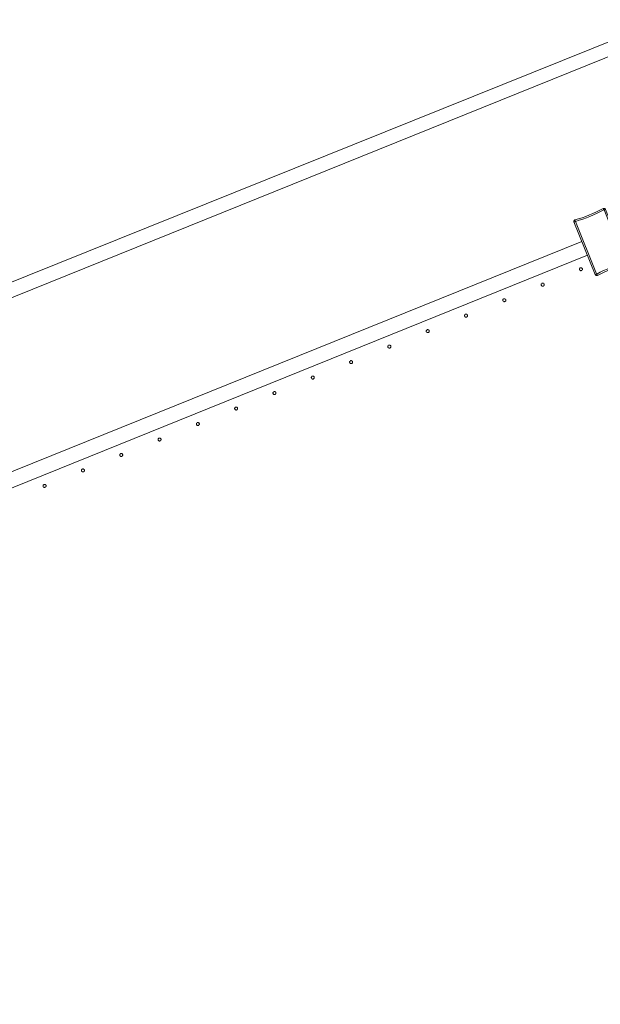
# Model space of a CAD drawing. Header units: millimetres. Extents: x -2624 to 101766, y -16 to 109490.
# Tile 100 of 151: x 57492 to 58265, y 85594 to 86904. Entities that reach past the tile are written whole.
import ezdxf

# ---------------------------------------------------------------- set-up
doc = ezdxf.new("R2010")
doc.units = ezdxf.units.MM
doc.header["$MEASUREMENT"] = 0
doc.layers.add('L1', color=7, linetype='Continuous')
doc.layers.add('VRD _ Clôture.VRD', color=7, linetype='Continuous')

# ---------------------------------------------------------------- blocks, each defined once
blk = doc.blocks.new('Élément de coupe_166')
at = {"layer": 'L1', "color": 7, "linetype": 'Continuous', "lineweight": 15}
blk.add_line((48551.4, 82966.7), (67799.4, 90702.2), dxfattribs=at)
blk = doc.blocks.new('Élément de coupe_170')
at = {"layer": 'VRD _ Clôture.VRD', "color": 7, "linetype": 'Continuous', "lineweight": 15}
for p, q in [((55748.6, 85603), (58240.4, 86609.5)), ((55756.1, 85584.5), (58247.9, 86591))]:
    blk.add_line(p, q, dxfattribs=at)
blk = doc.blocks.new('Élément de coupe_739')
at = {"layer": 'VRD _ Clôture.VRD', "color": 7, "linetype": 'Continuous', "lineweight": 15}
for p, q in [((58255.2, 86646.6), (58259.9, 86648.7)), ((58259.9, 86648.7), (58264.4, 86650.9)), ((58265.3, 86649.1), (58260.7, 86646.9)), ((58264.4, 86650.9), (58269, 86653.2)), ((58269.8, 86651.4), (58265.3, 86649.1)), ((58269.4, 86653.3), (58269, 86653.2)), ((58269.2, 86652.6), (58269, 86653)), ((58269.5, 86652.1), (58269.2, 86652.6)), ((58269.4, 86653.3), (58269.8, 86653.4)), ((58269.8, 86651.4), (58269.5, 86652.1)), ((58269.8, 86653.4), (58270.2, 86653.4)), ((58270, 86651.3), (58270.7, 86651.6)), ((58298.2, 86581.5), (58270, 86651.3)), ((58270.6, 86653.3), (58270.2, 86653.4)), ((58270.6, 86653.3), (58271, 86653.1)), ((58270.7, 86651.6), (58271.2, 86651.9)), ((58271, 86653.1), (58271.3, 86652.8)), ((58271.2, 86651.9), (58271.6, 86652.1)), ((58271.3, 86652.8), (58271.6, 86652.5)), ((58271.8, 86652.1), (58271.6, 86652.5)), ((58300.1, 86582.1), (58271.8, 86652.1)), ((58229.9, 86636.5), (58230.1, 86636.9)), ((58229.9, 86636.1), (58229.9, 86636.5)), ((58229.9, 86635.7), (58229.9, 86636.1)), ((58230, 86635.3), (58229.9, 86635.7)), ((58230.1, 86636.9), (58230.3, 86637.3)), ((58230.6, 86635.5), (58230.2, 86635.3)), ((58230.3, 86637.3), (58230.6, 86637.6)), ((58230.6, 86637.6), (58230.9, 86637.8)), ((58231.2, 86635.7), (58230.6, 86635.5)), ((58230.9, 86637.8), (58231.3, 86638)), ((58231.9, 86635.9), (58231.2, 86635.7)), ((58236.2, 86639.4), (58231.3, 86638)), ((58231.5, 86637.4), (58231.4, 86637.8)), ((58231.7, 86636.8), (58231.5, 86637.4)), ((58232, 86636.1), (58231.7, 86636.8)), ((58231.9, 86635.9), (58260.1, 86566.1)), ((58232, 86636.1), (58236.8, 86637.6)), ((58236.2, 86639.4), (58241, 86641)), ((58241.7, 86639.2), (58236.8, 86637.6)), ((58241, 86641), (58245.8, 86642.8)), ((58246.5, 86640.9), (58241.7, 86639.2)), ((58245.8, 86642.8), (58250.5, 86644.6)), ((58251.3, 86642.8), (58246.5, 86640.9)), ((58250.5, 86644.6), (58255.2, 86646.6)), ((58256, 86644.8), (58251.3, 86642.8)), ((58260.7, 86646.9), (58256, 86644.8)), ((58230, 86635.3), (58258.3, 86565.2)), ((58264.8, 86568.3), (58269.4, 86570.5)), ((58269.4, 86570.5), (58274.1, 86572.6)), ((58270.2, 86568.7), (58274.9, 86570.8)), ((58274.1, 86572.6), (58278.8, 86574.6)), ((58274.9, 86570.8), (58279.5, 86572.8)), ((58278.8, 86574.6), (58283.6, 86576.4)), ((58279.5, 86572.8), (58284.3, 86574.6)), ((58283.6, 86576.4), (58288.4, 86578.2)), ((58289.1, 86576.4), (58284.3, 86574.6)), ((58288.4, 86578.2), (58293.3, 86579.8)), ((58289.1, 86576.4), (58293.9, 86578)), ((58298.1, 86581.3), (58293.3, 86579.8)), ((58293.9, 86578), (58298.8, 86579.4)), ((58298.1, 86581.3), (58298.4, 86580.6)), ((58298.2, 86581.5), (58298.9, 86581.7)), ((58298.4, 86580.6), (58298.6, 86580)), ((58298.6, 86580), (58298.7, 86579.6)), ((58298.8, 86579.4), (58299.1, 86579.6)), ((58298.9, 86581.7), (58299.5, 86581.9)), ((58299.1, 86579.6), (58299.5, 86579.8)), ((58299.5, 86581.9), (58299.9, 86582.1)), ((58299.5, 86579.8), (58299.8, 86580.1)), ((58299.8, 86580.1), (58300, 86580.5)), ((58300, 86580.5), (58300.1, 86580.9)), ((58300.2, 86581.7), (58300.1, 86582.1)), ((58300.1, 86580.9), (58300.2, 86581.3)), ((58300.2, 86581.3), (58300.2, 86581.7)), ((58258.5, 86564.9), (58258.3, 86565.2)), ((58258.8, 86565.5), (58258.5, 86565.3)), ((58258.5, 86564.9), (58258.8, 86564.6)), ((58259.4, 86565.8), (58258.8, 86565.5)), ((58258.8, 86564.6), (58259.1, 86564.3)), ((58259.1, 86564.3), (58259.5, 86564.1)), ((58260.1, 86566.1), (58259.4, 86565.8)), ((58259.9, 86564), (58259.5, 86564.1)), ((58259.9, 86564), (58260.3, 86564)), ((58260.3, 86566), (58264.8, 86568.3)), ((58260.3, 86566), (58260.6, 86565.3)), ((58260.3, 86564), (58260.7, 86564.1)), ((58260.6, 86565.3), (58260.9, 86564.7)), ((58260.7, 86564.1), (58261.1, 86564.2)), ((58260.9, 86564.7), (58261.1, 86564.4)), ((58261.1, 86564.2), (58265.6, 86566.5)), ((58265.6, 86566.5), (58270.2, 86568.7))]:
    blk.add_line(p, q, dxfattribs=at)
blk = doc.blocks.new('Élément de coupe_776')
at = {"layer": 'VRD _ Clôture.VRD', "color": 7, "linetype": 'Continuous', "lineweight": 15}
for p, q in [((57523.4, 86284.6), (57523.3, 86284.3)), ((57523.3, 86284.3), (57523.3, 86284)), ((57523.3, 86284), (57523.4, 86283.6)), ((57523.6, 86285), (57523.4, 86284.6)), ((57523.4, 86283.6), (57523.5, 86283.3)), ((57523.5, 86283.3), (57523.6, 86283)), ((57523.8, 86285.3), (57523.6, 86285)), ((57523.6, 86283), (57523.8, 86282.7)), ((57524.3, 86285.7), (57524, 86285.5)), ((57524.1, 86282.4), (57524.4, 86282.3)), ((57524.6, 86285.9), (57524.3, 86285.7)), ((57524.4, 86282.3), (57524.7, 86282.1)), ((57524.9, 86286), (57524.6, 86285.9)), ((57524.7, 86282.1), (57525.1, 86282)), ((57525.3, 86286), (57524.9, 86286)), ((57525.1, 86282), (57525.4, 86282)), ((57525.6, 86286), (57525.3, 86286)), ((57525.4, 86282), (57525.7, 86282.1)), ((57525.9, 86285.9), (57525.6, 86286)), ((57525.7, 86282.1), (57526.1, 86282.2)), ((57526.3, 86285.8), (57525.9, 86285.9)), ((57526.1, 86282.2), (57526.4, 86282.3)), ((57526.6, 86285.6), (57526.3, 86285.8)), ((57526.4, 86282.3), (57526.7, 86282.5)), ((57527, 86285.1), (57526.8, 86285.4)), ((57526.9, 86282.8), (57527.1, 86283.1)), ((57527.2, 86284.8), (57527, 86285.1)), ((57527.1, 86283.1), (57527.2, 86283.4)), ((57527.3, 86284.4), (57527.2, 86284.8)), ((57527.2, 86283.4), (57527.3, 86283.7)), ((57527.3, 86284.1), (57527.3, 86284.4)), ((57527.3, 86283.7), (57527.3, 86284.1))]:
    blk.add_line(p, q, dxfattribs=at)
blk = doc.blocks.new('Élément de coupe_777')
at = {"layer": 'VRD _ Clôture.VRD', "color": 7, "linetype": 'Continuous', "lineweight": 15}
for p, q in [((57574.4, 86305.2), (57574.3, 86304.9)), ((57574.3, 86304.9), (57574.3, 86304.6)), ((57574.3, 86304.6), (57574.4, 86304.2)), ((57574.6, 86305.6), (57574.4, 86305.2)), ((57574.4, 86304.2), (57574.5, 86303.9)), ((57574.5, 86303.9), (57574.6, 86303.6)), ((57574.8, 86305.9), (57574.6, 86305.6)), ((57574.6, 86303.6), (57574.8, 86303.3)), ((57575.3, 86306.3), (57575, 86306.1)), ((57575.1, 86303), (57575.4, 86302.9)), ((57575.6, 86306.5), (57575.3, 86306.3)), ((57575.4, 86302.9), (57575.7, 86302.7)), ((57575.9, 86306.6), (57575.6, 86306.5)), ((57575.7, 86302.7), (57576, 86302.6)), ((57576.3, 86306.6), (57575.9, 86306.6)), ((57576, 86302.6), (57576.4, 86302.6)), ((57576.6, 86306.6), (57576.3, 86306.6)), ((57576.4, 86302.6), (57576.7, 86302.7)), ((57576.9, 86306.5), (57576.6, 86306.6)), ((57576.7, 86302.7), (57577.1, 86302.8)), ((57577.3, 86306.4), (57576.9, 86306.5)), ((57577.1, 86302.8), (57577.4, 86302.9)), ((57577.6, 86306.2), (57577.3, 86306.4)), ((57577.4, 86302.9), (57577.7, 86303.1)), ((57578, 86305.7), (57577.8, 86306)), ((57577.9, 86303.4), (57578.1, 86303.7)), ((57578.2, 86305.4), (57578, 86305.7)), ((57578.1, 86303.7), (57578.2, 86304)), ((57578.3, 86305), (57578.2, 86305.4)), ((57578.2, 86304), (57578.3, 86304.3)), ((57578.3, 86304.7), (57578.3, 86305)), ((57578.3, 86304.3), (57578.3, 86304.7))]:
    blk.add_line(p, q, dxfattribs=at)
blk = doc.blocks.new('Élément de coupe_778')
at = {"layer": 'VRD _ Clôture.VRD', "color": 7, "linetype": 'Continuous', "lineweight": 15}
for p, q in [((57625.4, 86325.8), (57625.3, 86325.5)), ((57625.3, 86325.5), (57625.3, 86325.2)), ((57625.3, 86325.2), (57625.4, 86324.8)), ((57625.6, 86326.2), (57625.4, 86325.8)), ((57625.4, 86324.8), (57625.5, 86324.5)), ((57625.5, 86324.5), (57625.6, 86324.2)), ((57625.7, 86326.5), (57625.6, 86326.2)), ((57625.6, 86324.2), (57625.8, 86323.9)), ((57626.3, 86326.9), (57626, 86326.7)), ((57626.1, 86323.6), (57626.4, 86323.5)), ((57626.6, 86327.1), (57626.3, 86326.9)), ((57626.4, 86323.5), (57626.7, 86323.3)), ((57626.9, 86327.2), (57626.6, 86327.1)), ((57626.7, 86323.3), (57627, 86323.2)), ((57627.3, 86327.2), (57626.9, 86327.2)), ((57627, 86323.2), (57627.4, 86323.2)), ((57627.6, 86327.2), (57627.3, 86327.2)), ((57627.4, 86323.2), (57627.7, 86323.3)), ((57627.9, 86327.1), (57627.6, 86327.2)), ((57627.7, 86323.3), (57628.1, 86323.4)), ((57628.3, 86327), (57627.9, 86327.1)), ((57628.1, 86323.4), (57628.4, 86323.5)), ((57628.6, 86326.8), (57628.3, 86327)), ((57628.4, 86323.5), (57628.7, 86323.7)), ((57629, 86326.3), (57628.8, 86326.6)), ((57628.9, 86324), (57629.1, 86324.3)), ((57629.2, 86326), (57629, 86326.3)), ((57629.1, 86324.3), (57629.2, 86324.6)), ((57629.3, 86325.6), (57629.2, 86326)), ((57629.2, 86324.6), (57629.3, 86324.9)), ((57629.3, 86325.3), (57629.3, 86325.6)), ((57629.3, 86324.9), (57629.3, 86325.3))]:
    blk.add_line(p, q, dxfattribs=at)
blk = doc.blocks.new('Élément de coupe_779')
at = {"layer": 'VRD _ Clôture.VRD', "color": 7, "linetype": 'Continuous', "lineweight": 15}
for p, q in [((57677.3, 86347.5), (57677, 86347.3)), ((57677.6, 86347.7), (57677.3, 86347.5)), ((57677.9, 86347.8), (57677.6, 86347.7)), ((57678.3, 86347.8), (57677.9, 86347.8)), ((57678.6, 86347.8), (57678.3, 86347.8)), ((57678.9, 86347.7), (57678.6, 86347.8)), ((57679.3, 86347.6), (57678.9, 86347.7)), ((57679.6, 86347.4), (57679.3, 86347.6)), ((57680, 86346.9), (57679.8, 86347.2)), ((57676.4, 86346.4), (57676.3, 86346.1)), ((57676.3, 86346.1), (57676.3, 86345.8)), ((57676.3, 86345.8), (57676.4, 86345.4)), ((57676.6, 86346.8), (57676.4, 86346.4)), ((57676.4, 86345.4), (57676.5, 86345.1)), ((57676.5, 86345.1), (57676.6, 86344.8)), ((57676.7, 86347.1), (57676.6, 86346.8)), ((57676.6, 86344.8), (57676.8, 86344.5)), ((57677.1, 86344.2), (57677.4, 86344.1)), ((57677.4, 86344.1), (57677.7, 86343.9)), ((57677.7, 86343.9), (57678, 86343.8)), ((57678, 86343.8), (57678.4, 86343.8)), ((57678.4, 86343.8), (57678.7, 86343.9)), ((57678.7, 86343.9), (57679.1, 86344)), ((57679.1, 86344), (57679.4, 86344.1)), ((57679.4, 86344.1), (57679.7, 86344.3)), ((57679.9, 86344.6), (57680.1, 86344.9)), ((57680.2, 86346.6), (57680, 86346.9)), ((57680.1, 86344.9), (57680.2, 86345.2)), ((57680.3, 86346.2), (57680.2, 86346.6)), ((57680.2, 86345.2), (57680.3, 86345.5)), ((57680.3, 86345.9), (57680.3, 86346.2)), ((57680.3, 86345.5), (57680.3, 86345.9))]:
    blk.add_line(p, q, dxfattribs=at)
blk = doc.blocks.new('Élément de coupe_780')
at = {"layer": 'VRD _ Clôture.VRD', "color": 7, "linetype": 'Continuous', "lineweight": 15}
for p, q in [((57727.4, 86367), (57727.3, 86366.7)), ((57727.3, 86366.7), (57727.3, 86366.3)), ((57727.3, 86366.3), (57727.4, 86366)), ((57727.6, 86367.4), (57727.4, 86367)), ((57727.4, 86366), (57727.5, 86365.7)), ((57727.5, 86365.7), (57727.6, 86365.4)), ((57727.7, 86367.7), (57727.6, 86367.4)), ((57727.6, 86365.4), (57727.8, 86365.1)), ((57728.3, 86368.1), (57728, 86367.9)), ((57728.1, 86364.8), (57728.4, 86364.7)), ((57728.6, 86368.3), (57728.3, 86368.1)), ((57728.4, 86364.7), (57728.7, 86364.5)), ((57728.9, 86368.4), (57728.6, 86368.3)), ((57728.7, 86364.5), (57729, 86364.4)), ((57729.2, 86368.4), (57728.9, 86368.4)), ((57729, 86364.4), (57729.4, 86364.4)), ((57729.6, 86368.4), (57729.2, 86368.4)), ((57729.4, 86364.4), (57729.7, 86364.5)), ((57729.9, 86368.3), (57729.6, 86368.4)), ((57729.7, 86364.5), (57730.1, 86364.6)), ((57730.3, 86368.2), (57729.9, 86368.3)), ((57730.1, 86364.6), (57730.4, 86364.7)), ((57730.5, 86368), (57730.3, 86368.2)), ((57730.4, 86364.7), (57730.7, 86364.9)), ((57731, 86367.5), (57730.8, 86367.8)), ((57730.9, 86365.2), (57731.1, 86365.5)), ((57731.2, 86367.2), (57731, 86367.5)), ((57731.1, 86365.5), (57731.2, 86365.8)), ((57731.3, 86366.8), (57731.2, 86367.2)), ((57731.2, 86365.8), (57731.3, 86366.1)), ((57731.3, 86366.5), (57731.3, 86366.8)), ((57731.3, 86366.1), (57731.3, 86366.5))]:
    blk.add_line(p, q, dxfattribs=at)
blk = doc.blocks.new('Élément de coupe_781')
at = {"layer": 'VRD _ Clôture.VRD', "color": 7, "linetype": 'Continuous', "lineweight": 15}
for p, q in [((57778.4, 86387.6), (57778.3, 86387.3)), ((57778.3, 86387.3), (57778.3, 86386.9)), ((57778.3, 86386.9), (57778.4, 86386.6)), ((57778.5, 86388), (57778.4, 86387.6)), ((57778.4, 86386.6), (57778.5, 86386.3)), ((57778.7, 86388.2), (57778.5, 86388)), ((57779.3, 86388.7), (57779, 86388.5)), ((57779.6, 86388.9), (57779.3, 86388.7)), ((57779.9, 86389), (57779.6, 86388.9)), ((57780.2, 86389), (57779.9, 86389)), ((57780.6, 86389), (57780.2, 86389)), ((57780.9, 86388.9), (57780.6, 86389)), ((57781.3, 86388.8), (57780.9, 86388.9)), ((57781.5, 86388.6), (57781.3, 86388.8)), ((57782, 86388.1), (57781.8, 86388.4)), ((57782.2, 86387.8), (57782, 86388.1)), ((57782.1, 86386.1), (57782.2, 86386.4)), ((57782.3, 86387.4), (57782.2, 86387.8)), ((57782.2, 86386.4), (57782.3, 86386.7)), ((57782.3, 86387.1), (57782.3, 86387.4)), ((57782.3, 86386.7), (57782.3, 86387.1)), ((57778.5, 86386.3), (57778.6, 86386)), ((57778.6, 86386), (57778.8, 86385.7)), ((57779.1, 86385.4), (57779.4, 86385.3)), ((57779.4, 86385.3), (57779.7, 86385.1)), ((57779.7, 86385.1), (57780, 86385)), ((57780, 86385), (57780.4, 86385)), ((57780.4, 86385), (57780.7, 86385.1)), ((57780.7, 86385.1), (57781.1, 86385.2)), ((57781.1, 86385.2), (57781.4, 86385.3)), ((57781.4, 86385.3), (57781.7, 86385.5)), ((57781.9, 86385.8), (57782.1, 86386.1))]:
    blk.add_line(p, q, dxfattribs=at)
blk = doc.blocks.new('Élément de coupe_782')
at = {"layer": 'VRD _ Clôture.VRD', "color": 7, "linetype": 'Continuous', "lineweight": 15}
for p, q in [((57829.4, 86408.2), (57829.3, 86407.9)), ((57829.3, 86407.9), (57829.3, 86407.5)), ((57829.3, 86407.5), (57829.4, 86407.2)), ((57829.5, 86408.6), (57829.4, 86408.2)), ((57829.4, 86407.2), (57829.5, 86406.9)), ((57829.7, 86408.8), (57829.5, 86408.6)), ((57829.5, 86406.9), (57829.6, 86406.6)), ((57829.6, 86406.6), (57829.8, 86406.3)), ((57830.3, 86409.3), (57830, 86409.1)), ((57830.1, 86406), (57830.4, 86405.9)), ((57830.6, 86409.5), (57830.3, 86409.3)), ((57830.4, 86405.9), (57830.7, 86405.7)), ((57830.9, 86409.6), (57830.6, 86409.5)), ((57830.7, 86405.7), (57831, 86405.6)), ((57831.2, 86409.6), (57830.9, 86409.6)), ((57831, 86405.6), (57831.4, 86405.6)), ((57831.6, 86409.6), (57831.2, 86409.6)), ((57831.4, 86405.6), (57831.7, 86405.7)), ((57831.9, 86409.5), (57831.6, 86409.6)), ((57831.7, 86405.7), (57832.1, 86405.8)), ((57832.2, 86409.4), (57831.9, 86409.5)), ((57832.1, 86405.8), (57832.4, 86405.9)), ((57832.5, 86409.2), (57832.2, 86409.4)), ((57832.4, 86405.9), (57832.6, 86406.1)), ((57833, 86408.7), (57832.8, 86409)), ((57832.9, 86406.4), (57833.1, 86406.7)), ((57833.2, 86408.4), (57833, 86408.7)), ((57833.1, 86406.7), (57833.2, 86407)), ((57833.3, 86408), (57833.2, 86408.4)), ((57833.2, 86407), (57833.3, 86407.3)), ((57833.3, 86407.7), (57833.3, 86408)), ((57833.3, 86407.3), (57833.3, 86407.7))]:
    blk.add_line(p, q, dxfattribs=at)
blk = doc.blocks.new('Élément de coupe_783')
at = {"layer": 'VRD _ Clôture.VRD', "color": 7, "linetype": 'Continuous', "lineweight": 15}
for p, q in [((57880.4, 86428.8), (57880.3, 86428.5)), ((57880.3, 86428.5), (57880.3, 86428.1)), ((57880.3, 86428.1), (57880.4, 86427.8)), ((57880.5, 86429.2), (57880.4, 86428.8)), ((57880.4, 86427.8), (57880.5, 86427.5)), ((57880.7, 86429.4), (57880.5, 86429.2)), ((57880.5, 86427.5), (57880.6, 86427.2)), ((57880.6, 86427.2), (57880.8, 86426.9)), ((57881.2, 86429.9), (57881, 86429.7)), ((57881.1, 86426.6), (57881.4, 86426.5)), ((57881.6, 86430.1), (57881.2, 86429.9)), ((57881.4, 86426.5), (57881.7, 86426.3)), ((57881.9, 86430.2), (57881.6, 86430.1)), ((57881.7, 86426.3), (57882, 86426.2)), ((57882.2, 86430.2), (57881.9, 86430.2)), ((57882, 86426.2), (57882.4, 86426.2)), ((57882.6, 86430.2), (57882.2, 86430.2)), ((57882.4, 86426.2), (57882.7, 86426.3)), ((57882.9, 86430.1), (57882.6, 86430.2)), ((57882.7, 86426.3), (57883.1, 86426.4)), ((57883.2, 86430), (57882.9, 86430.1)), ((57883.1, 86426.4), (57883.4, 86426.5)), ((57883.5, 86429.8), (57883.2, 86430)), ((57883.4, 86426.5), (57883.6, 86426.7)), ((57884, 86429.3), (57883.8, 86429.6)), ((57883.9, 86427), (57884.1, 86427.3)), ((57884.2, 86429), (57884, 86429.3)), ((57884.1, 86427.3), (57884.2, 86427.6)), ((57884.3, 86428.6), (57884.2, 86429)), ((57884.2, 86427.6), (57884.3, 86427.9)), ((57884.3, 86428.3), (57884.3, 86428.6)), ((57884.3, 86427.9), (57884.3, 86428.3))]:
    blk.add_line(p, q, dxfattribs=at)
blk = doc.blocks.new('Élément de coupe_784')
at = {"layer": 'VRD _ Clôture.VRD', "color": 7, "linetype": 'Continuous', "lineweight": 15}
for p, q in [((57931.4, 86449.4), (57931.3, 86449.1)), ((57931.3, 86449.1), (57931.3, 86448.7)), ((57931.3, 86448.7), (57931.3, 86448.4)), ((57931.3, 86448.4), (57931.4, 86448.1)), ((57931.5, 86449.8), (57931.4, 86449.4)), ((57931.4, 86448.1), (57931.6, 86447.8)), ((57931.7, 86450), (57931.5, 86449.8)), ((57931.6, 86447.8), (57931.8, 86447.5)), ((57932.2, 86450.5), (57932, 86450.3)), ((57932.1, 86447.2), (57932.4, 86447)), ((57932.6, 86450.7), (57932.2, 86450.5)), ((57932.4, 86447), (57932.7, 86446.9)), ((57932.9, 86450.8), (57932.6, 86450.7)), ((57932.7, 86446.9), (57933, 86446.8)), ((57933.2, 86450.8), (57932.9, 86450.8)), ((57933, 86446.8), (57933.4, 86446.8)), ((57933.6, 86450.8), (57933.2, 86450.8)), ((57933.4, 86446.8), (57933.7, 86446.9)), ((57933.9, 86450.7), (57933.6, 86450.8)), ((57933.7, 86446.9), (57934.1, 86447)), ((57934.2, 86450.6), (57933.9, 86450.7)), ((57934.1, 86447), (57934.4, 86447.1)), ((57934.5, 86450.4), (57934.2, 86450.6)), ((57934.4, 86447.1), (57934.6, 86447.3)), ((57935, 86449.9), (57934.8, 86450.2)), ((57934.9, 86447.6), (57935.1, 86447.9)), ((57935.2, 86449.6), (57935, 86449.9)), ((57935.1, 86447.9), (57935.2, 86448.2)), ((57935.3, 86449.2), (57935.2, 86449.6)), ((57935.2, 86448.2), (57935.3, 86448.5)), ((57935.3, 86448.9), (57935.3, 86449.2)), ((57935.3, 86448.5), (57935.3, 86448.9))]:
    blk.add_line(p, q, dxfattribs=at)
blk = doc.blocks.new('Élément de coupe_785')
at = {"layer": 'VRD _ Clôture.VRD', "color": 7, "linetype": 'Continuous', "lineweight": 15}
for p, q in [((57982.4, 86470), (57982.3, 86469.7)), ((57982.3, 86469.7), (57982.3, 86469.3)), ((57982.3, 86469.3), (57982.3, 86469)), ((57982.3, 86469), (57982.4, 86468.7)), ((57982.5, 86470.4), (57982.4, 86470)), ((57982.4, 86468.7), (57982.6, 86468.4)), ((57982.7, 86470.6), (57982.5, 86470.4)), ((57982.6, 86468.4), (57982.8, 86468.1)), ((57983.2, 86471.1), (57983, 86470.9)), ((57983.1, 86467.8), (57983.4, 86467.6)), ((57983.6, 86471.3), (57983.2, 86471.1)), ((57983.4, 86467.6), (57983.7, 86467.5)), ((57983.9, 86471.4), (57983.6, 86471.3)), ((57983.7, 86467.5), (57984, 86467.4)), ((57984.2, 86471.4), (57983.9, 86471.4)), ((57984, 86467.4), (57984.4, 86467.4)), ((57984.6, 86471.4), (57984.2, 86471.4)), ((57984.4, 86467.4), (57984.7, 86467.5)), ((57984.9, 86471.3), (57984.6, 86471.4)), ((57984.7, 86467.5), (57985.1, 86467.6)), ((57985.2, 86471.2), (57984.9, 86471.3)), ((57985.1, 86467.6), (57985.4, 86467.7)), ((57985.5, 86471), (57985.2, 86471.2)), ((57985.4, 86467.7), (57985.6, 86467.9)), ((57986, 86470.5), (57985.8, 86470.8)), ((57985.9, 86468.2), (57986.1, 86468.5)), ((57986.2, 86470.2), (57986, 86470.5)), ((57986.1, 86468.5), (57986.2, 86468.8)), ((57986.3, 86469.8), (57986.2, 86470.2)), ((57986.2, 86468.8), (57986.3, 86469.1)), ((57986.3, 86469.5), (57986.3, 86469.8)), ((57986.3, 86469.1), (57986.3, 86469.5))]:
    blk.add_line(p, q, dxfattribs=at)
blk = doc.blocks.new('Élément de coupe_786')
at = {"layer": 'VRD _ Clôture.VRD', "color": 7, "linetype": 'Continuous', "lineweight": 15}
for p, q in [((58033.7, 86491.2), (58033.5, 86491)), ((58034.2, 86491.7), (58034, 86491.5)), ((58034.5, 86491.9), (58034.2, 86491.7)), ((58034.9, 86492), (58034.5, 86491.9)), ((58035.2, 86492), (58034.9, 86492)), ((58035.6, 86492), (58035.2, 86492)), ((58035.9, 86491.9), (58035.6, 86492)), ((58036.2, 86491.8), (58035.9, 86491.9)), ((58036.5, 86491.6), (58036.2, 86491.8)), ((58037, 86491.1), (58036.8, 86491.4)), ((58033.4, 86490.6), (58033.3, 86490.3)), ((58033.3, 86490.3), (58033.3, 86489.9)), ((58033.3, 86489.9), (58033.3, 86489.6)), ((58033.3, 86489.6), (58033.4, 86489.3)), ((58033.5, 86491), (58033.4, 86490.6)), ((58033.4, 86489.3), (58033.6, 86489)), ((58033.6, 86489), (58033.8, 86488.7)), ((58034.1, 86488.4), (58034.4, 86488.2)), ((58034.4, 86488.2), (58034.7, 86488.1)), ((58034.7, 86488.1), (58035, 86488)), ((58035, 86488), (58035.4, 86488)), ((58035.4, 86488), (58035.7, 86488.1)), ((58035.7, 86488.1), (58036, 86488.2)), ((58036, 86488.2), (58036.4, 86488.3)), ((58036.4, 86488.3), (58036.6, 86488.5)), ((58036.9, 86488.8), (58037.1, 86489.1)), ((58037.2, 86490.8), (58037, 86491.1)), ((58037.1, 86489.1), (58037.2, 86489.4)), ((58037.3, 86490.4), (58037.2, 86490.8)), ((58037.2, 86489.4), (58037.3, 86489.7)), ((58037.3, 86490.1), (58037.3, 86490.4)), ((58037.3, 86489.7), (58037.3, 86490.1))]:
    blk.add_line(p, q, dxfattribs=at)
blk = doc.blocks.new('Élément de coupe_787')
at = {"layer": 'VRD _ Clôture.VRD', "color": 7, "linetype": 'Continuous', "lineweight": 15}
for p, q in [((58084.4, 86511.2), (58084.3, 86510.9)), ((58084.3, 86510.9), (58084.3, 86510.5)), ((58084.3, 86510.5), (58084.3, 86510.2)), ((58084.3, 86510.2), (58084.4, 86509.9)), ((58084.5, 86511.6), (58084.4, 86511.2)), ((58084.4, 86509.9), (58084.6, 86509.6)), ((58084.7, 86511.8), (58084.5, 86511.6)), ((58084.6, 86509.6), (58084.8, 86509.3)), ((58085.2, 86512.3), (58085, 86512.1)), ((58085.1, 86509), (58085.4, 86508.8)), ((58085.5, 86512.5), (58085.2, 86512.3)), ((58085.4, 86508.8), (58085.7, 86508.7)), ((58085.9, 86512.6), (58085.5, 86512.5)), ((58085.7, 86508.7), (58086, 86508.6)), ((58086.2, 86512.6), (58085.9, 86512.6)), ((58086, 86508.6), (58086.4, 86508.6)), ((58086.6, 86512.6), (58086.2, 86512.6)), ((58086.4, 86508.6), (58086.7, 86508.7)), ((58086.9, 86512.5), (58086.6, 86512.6)), ((58086.7, 86508.7), (58087, 86508.8)), ((58087.2, 86512.4), (58086.9, 86512.5)), ((58087, 86508.8), (58087.4, 86508.9)), ((58087.5, 86512.2), (58087.2, 86512.4)), ((58087.4, 86508.9), (58087.6, 86509.1)), ((58088, 86511.7), (58087.8, 86512)), ((58087.9, 86509.4), (58088.1, 86509.7)), ((58088.1, 86511.4), (58088, 86511.7)), ((58088.3, 86511), (58088.1, 86511.4)), ((58088.1, 86509.7), (58088.2, 86510)), ((58088.2, 86510), (58088.3, 86510.3)), ((58088.3, 86510.7), (58088.3, 86511)), ((58088.3, 86510.3), (58088.3, 86510.7))]:
    blk.add_line(p, q, dxfattribs=at)
blk = doc.blocks.new('Élément de coupe_788')
at = {"layer": 'VRD _ Clôture.VRD', "color": 7, "linetype": 'Continuous', "lineweight": 15}
for p, q in [((58135.4, 86531.8), (58135.3, 86531.5)), ((58135.3, 86531.5), (58135.3, 86531.1)), ((58135.3, 86531.1), (58135.3, 86530.8)), ((58135.3, 86530.8), (58135.4, 86530.5)), ((58135.5, 86532.2), (58135.4, 86531.8)), ((58135.7, 86532.4), (58135.5, 86532.2)), ((58136.2, 86532.9), (58136, 86532.7)), ((58136.5, 86533.1), (58136.2, 86532.9)), ((58136.9, 86533.2), (58136.5, 86533.1)), ((58137.2, 86533.2), (58136.9, 86533.2)), ((58137.6, 86533.2), (58137.2, 86533.2)), ((58137.9, 86533.1), (58137.6, 86533.2)), ((58138.2, 86533), (58137.9, 86533.1)), ((58138.5, 86532.8), (58138.2, 86533)), ((58139, 86532.3), (58138.8, 86532.5)), ((58139.1, 86532), (58139, 86532.3)), ((58139.2, 86531.6), (58139.1, 86532)), ((58139.1, 86530.3), (58139.2, 86530.6)), ((58139.3, 86531.3), (58139.2, 86531.6)), ((58139.2, 86530.6), (58139.3, 86530.9)), ((58139.3, 86530.9), (58139.3, 86531.3)), ((58135.4, 86530.5), (58135.6, 86530.2)), ((58135.6, 86530.2), (58135.8, 86529.9)), ((58136.1, 86529.6), (58136.4, 86529.4)), ((58136.4, 86529.4), (58136.7, 86529.3)), ((58136.7, 86529.3), (58137, 86529.2)), ((58137, 86529.2), (58137.4, 86529.2)), ((58137.4, 86529.2), (58137.7, 86529.3)), ((58137.7, 86529.3), (58138, 86529.4)), ((58138, 86529.4), (58138.4, 86529.5)), ((58138.4, 86529.5), (58138.6, 86529.7)), ((58138.9, 86530), (58139.1, 86530.3))]:
    blk.add_line(p, q, dxfattribs=at)
blk = doc.blocks.new('Élément de coupe_789')
at = {"layer": 'VRD _ Clôture.VRD', "color": 7, "linetype": 'Continuous', "lineweight": 15}
for p, q in [((58186.4, 86552.4), (58186.3, 86552.1)), ((58186.3, 86552.1), (58186.3, 86551.7)), ((58186.3, 86551.7), (58186.3, 86551.4)), ((58186.3, 86551.4), (58186.4, 86551.1)), ((58186.5, 86552.7), (58186.4, 86552.4)), ((58186.4, 86551.1), (58186.6, 86550.8)), ((58186.7, 86553), (58186.5, 86552.7)), ((58186.6, 86550.8), (58186.8, 86550.5)), ((58187.2, 86553.5), (58187, 86553.3)), ((58187.1, 86550.2), (58187.3, 86550)), ((58187.5, 86553.7), (58187.2, 86553.5)), ((58187.3, 86550), (58187.7, 86549.9)), ((58187.9, 86553.8), (58187.5, 86553.7)), ((58187.7, 86549.9), (58188, 86549.8)), ((58188.2, 86553.8), (58187.9, 86553.8)), ((58188, 86549.8), (58188.4, 86549.8)), ((58188.6, 86553.8), (58188.2, 86553.8)), ((58188.4, 86549.8), (58188.7, 86549.9)), ((58188.9, 86553.7), (58188.6, 86553.8)), ((58188.7, 86549.9), (58189, 86550)), ((58189.2, 86553.6), (58188.9, 86553.7)), ((58189, 86550), (58189.3, 86550.1)), ((58189.5, 86553.4), (58189.2, 86553.6)), ((58189.3, 86550.1), (58189.6, 86550.3)), ((58190, 86552.9), (58189.8, 86553.1)), ((58189.9, 86550.6), (58190.1, 86550.9)), ((58190.1, 86552.6), (58190, 86552.9)), ((58190.2, 86552.2), (58190.1, 86552.6)), ((58190.1, 86550.9), (58190.2, 86551.2)), ((58190.3, 86551.9), (58190.2, 86552.2)), ((58190.2, 86551.2), (58190.3, 86551.5)), ((58190.3, 86551.5), (58190.3, 86551.9))]:
    blk.add_line(p, q, dxfattribs=at)
blk = doc.blocks.new('Élément de coupe_790')
at = {"layer": 'VRD _ Clôture.VRD', "color": 7, "linetype": 'Continuous', "lineweight": 15}
for p, q in [((58237.4, 86573), (58237.3, 86572.7)), ((58237.3, 86572.7), (58237.3, 86572.3)), ((58237.3, 86572.3), (58237.3, 86572)), ((58237.3, 86572), (58237.4, 86571.7)), ((58237.5, 86573.3), (58237.4, 86573)), ((58237.4, 86571.7), (58237.6, 86571.3)), ((58237.7, 86573.6), (58237.5, 86573.3)), ((58237.6, 86571.3), (58237.8, 86571.1)), ((58238.2, 86574.1), (58237.9, 86573.9)), ((58238.1, 86570.8), (58238.3, 86570.6)), ((58238.5, 86574.3), (58238.2, 86574.1)), ((58238.3, 86570.6), (58238.7, 86570.5)), ((58238.9, 86574.4), (58238.5, 86574.3)), ((58238.7, 86570.5), (58239, 86570.4)), ((58239.2, 86574.4), (58238.9, 86574.4)), ((58239, 86570.4), (58239.4, 86570.4)), ((58239.6, 86574.4), (58239.2, 86574.4)), ((58239.4, 86570.4), (58239.7, 86570.5)), ((58239.9, 86574.3), (58239.6, 86574.4)), ((58239.7, 86570.5), (58240, 86570.6)), ((58240.2, 86574.2), (58239.9, 86574.3)), ((58240, 86570.6), (58240.3, 86570.7)), ((58240.5, 86574), (58240.2, 86574.2)), ((58240.3, 86570.7), (58240.6, 86570.9)), ((58241, 86573.5), (58240.8, 86573.7)), ((58240.9, 86571.2), (58241.1, 86571.5)), ((58241.1, 86573.2), (58241, 86573.5)), ((58241.2, 86572.8), (58241.1, 86573.2)), ((58241.1, 86571.5), (58241.2, 86571.8)), ((58241.3, 86572.5), (58241.2, 86572.8)), ((58241.2, 86571.8), (58241.3, 86572.1)), ((58241.3, 86572.1), (58241.3, 86572.5))]:
    blk.add_line(p, q, dxfattribs=at)
blk = doc.blocks.new('Élément de coupe_1488')
at = {"layer": 'L1', "color": 7, "linetype": 'Continuous', "lineweight": 15}
blk.add_line((67459.2, 90564.8), (50064.3, 83538.5), dxfattribs=at)

msp = doc.modelspace()

# ---------------------------------------------------------------- block references
at = {"layer": 'L1', "lineweight": 0}
for name in ['Élément de coupe_166', 'Élément de coupe_1488']:
    msp.add_blockref(name, (0, 0), dxfattribs=at)
at = {"layer": 'VRD _ Clôture.VRD', "lineweight": 0}
for name in ['Élément de coupe_170', 'Élément de coupe_739', 'Élément de coupe_790', 'Élément de coupe_789', 'Élément de coupe_788', 'Élément de coupe_787', 'Élément de coupe_786', 'Élément de coupe_785', 'Élément de coupe_784', 'Élément de coupe_783', 'Élément de coupe_782', 'Élément de coupe_781', 'Élément de coupe_780', 'Élément de coupe_779', 'Élément de coupe_778', 'Élément de coupe_777', 'Élément de coupe_776']:
    msp.add_blockref(name, (0, 0), dxfattribs=at)

doc.saveas('drawing.dxf')
